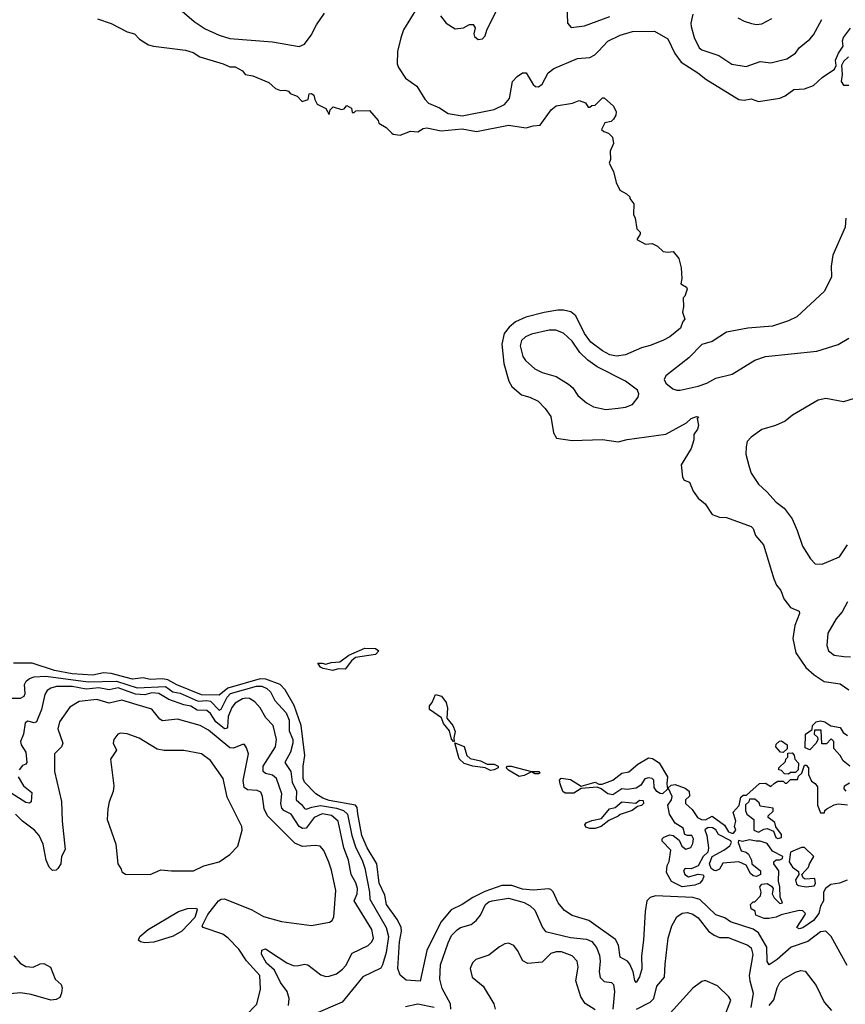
# Model space of a CAD drawing. Extents: x 2086813 to 2278017, y 548126 to 753336.
# Tile 203 of 256: x 2130660 to 2135315, y 653762 to 659314. Entities that reach past the tile are written whole.
import ezdxf

# ---------------------------------------------------------------- set-up
doc = ezdxf.new("R2010")
doc.units = 0

msp = doc.modelspace()

# ---------------------------------------------------------------- linework, layer by layer
at = {"layer": '0CON10XD'}
for points in [[(2133745.6, 659395), (2133748, 659295), (2133769.3, 659269.3), (2133845, 659280), (2133987.5, 659332.5)], [(2131575, 659362.7), (2131643.2, 659303.2), (2131705, 659262.7), (2131785, 659226.2), (2131845, 659208), (2132085, 659189.6), (2132235, 659163.3), (2132265, 659175.8), (2132302.9, 659227.1), (2132333.7, 659285), (2132378.9, 659351.1)], [(2132902.8, 659385), (2132823.5, 659256.5), (2132808.3, 659211.7), (2132790.5, 659135), (2132788.1, 659065), (2132795, 659043.8), (2132834.6, 658985), (2132899.1, 658939.2), (2132943.2, 658865), (2132965, 658842.6), (2133026.6, 658816.6), (2133075, 658784.4), (2133155, 658772.1), (2133335, 658808.4), (2133393.6, 658836.4), (2133420.9, 658869.2), (2133439.1, 658965), (2133465, 658993.5), (2133495, 659014.2), (2133515, 659013.8), (2133555, 658948.1), (2133568.1, 658938.1), (2133585, 658936.2), (2133605, 658950), (2133640.3, 659015), (2133670.8, 659039.2), (2133805, 659094.4), (2133875, 659100), (2133902.5, 659115), (2133923.8, 659136.2), (2133976.5, 659193.4), (2134045, 659227.2), (2134115, 659246.7), (2134238.7, 659248.7), (2134315, 659206.2), (2134353.5, 659123.5), (2134390, 659075), (2134483.5, 659015), (2134528.5, 658978.5), (2134714.6, 658864.6), (2134745, 658859.5), (2134785, 658866.7), (2134825, 658852.9), (2134945, 658871.9), (2134975, 658884.4), (2135025, 658919.6), (2135085.3, 658924.7), (2135135, 658942.2), (2135185, 658987.1), (2135253.3, 659035), (2135263.3, 659055), (2135260, 659085), (2135275.7, 659125), (2135302, 659165), (2135298.2, 659195), (2135305, 659213.1), (2135345, 659265.7)], [(2133032, 659335), (2133064.3, 659294.3), (2133115, 659262), (2133162.3, 659267.7), (2133195, 659286.7), (2133216.1, 659286.1), (2133228.3, 659268.3), (2133221.2, 659235), (2133225, 659220), (2133245, 659202.5), (2133270, 659205), (2133285, 659222.5), (2133293.3, 659255), (2133318.8, 659305), (2133358.3, 659381.7)], [(2134454.5, 659345), (2134444.5, 659295), (2134446.7, 659275), (2134463.1, 659213.1), (2134490.8, 659155), (2134505, 659144.4), (2134601.7, 659111.7), (2134675, 659063.5), (2134755, 659049.2), (2134835, 659077.7), (2134895, 659070.6), (2134985, 659094), (2135034.4, 659125.6), (2135054.3, 659155), (2135115, 659204.3), (2135135, 659228), (2135181.9, 659315)], [(2131098.8, 659318.8), (2131175, 659293.3), (2131265, 659246.2), (2131307.5, 659235), (2131335, 659203.3), (2131385, 659172.5), (2131414.1, 659164.1), (2131595, 659142), (2131638, 659128), (2131674.4, 659104.4), (2131807.5, 659065), (2131845, 659048), (2131875, 659048.8), (2131916.4, 659026.4), (2131930, 659005), (2131975, 658997.5), (2132065, 658958.8), (2132102.5, 658925), (2132130, 658915), (2132155, 658916.2), (2132175, 658910), (2132185, 658897.5), (2132225, 658882.5), (2132253, 658853), (2132286.4, 658863.6), (2132292.5, 658895), (2132305, 658897.5), (2132318.3, 658888.3), (2132323, 658863), (2132337, 658837), (2132385, 658812.5), (2132405, 658780), (2132410, 658805), (2132427, 658823), (2132475, 658807.5), (2132488.3, 658811.7), (2132505, 658830), (2132530, 658815), (2132535, 658790), (2132545, 658790), (2132555, 658800), (2132631.7, 658801.7), (2132680, 658745), (2132685, 658730), (2132726.4, 658706.4), (2132757.5, 658675), (2132765, 658667.5), (2132805, 658662.5), (2132863.9, 658686.1), (2132905, 658682.5), (2132935, 658700), (2132955, 658703.3), (2133036.4, 658686.4), (2133155, 658697.7), (2133235, 658684.3), (2133415, 658718.9), (2133516.1, 658703.9), (2133555, 658716.2), (2133595, 658720), (2133656.2, 658805), (2133685, 658827.5), (2133776.2, 658843.8), (2133815, 658857.5), (2133850, 658845), (2133865, 658820), (2133875, 658820), (2133885, 658830), (2133905, 658832.5), (2133945, 658873.3), (2133955, 658873.3), (2134006.9, 658826.9), (2134023.6, 658795), (2134021.5, 658775), (2134007.7, 658752.3), (2133995, 658740), (2133958.3, 658731.7), (2133940, 658695), (2133953, 658683), (2133980, 658675), (2134001.7, 658651.7), (2134007.5, 658615), (2133988.3, 658571.7), (2133990, 658525), (2133982.5, 658505), (2134007.7, 658457.7), (2134022.5, 658395), (2134043, 658353), (2134081.7, 658331.7), (2134100, 658315), (2134100, 658305), (2134122.5, 658275), (2134120, 658215), (2134130, 658195), (2134140, 658135), (2134157.5, 658115), (2134157.5, 658105), (2134140, 658075), (2134188.3, 658048.3), (2134225, 658052.5), (2134255, 658037.5), (2134287.7, 658007.7), (2134315, 658003.3), (2134345, 658007.5), (2134377, 657967), (2134390, 657915), (2134392.5, 657855), (2134387.5, 657825), (2134420, 657805), (2134422.5, 657795), (2134410, 657755), (2134400, 657745), (2134402.5, 657695), (2134397.5, 657665), (2134410, 657625), (2134398.3, 657611.7), (2134385.8, 657575), (2134325, 657525.7), (2134286.7, 657505), (2134215, 657476), (2134165, 657464.2), (2134075.4, 657424.6), (2134025, 657416.4), (2133988, 657425), (2133945, 657446), (2133880, 657495), (2133843.8, 657545), (2133795, 657644.5), (2133767.1, 657667.1), (2133725, 657676), (2133694.8, 657675.2), (2133616.2, 657663.8), (2133514, 657636), (2133455, 657609.7), (2133419.9, 657580.1), (2133392.1, 657545), (2133377.4, 657485), (2133389.2, 657375), (2133417.3, 657275), (2133435, 657246.5), (2133488.2, 657198.2), (2133535.8, 657185.8), (2133583.1, 657163.1), (2133622.4, 657122.4), (2133655, 657076.7), (2133669.2, 656985), (2133686.7, 656955), (2133775, 656940.5), (2133945, 656946.4), (2134035, 656933.1), (2134085, 656946.9), (2134303.2, 656976.8), (2134418.8, 657041.2), (2134445, 657066.2), (2134475, 657077.5), (2134487.5, 657075), (2134480, 657065), (2134486.2, 657026.2), (2134481.2, 657005), (2134460, 656975), (2134460, 656945), (2134445, 656896.7), (2134388.8, 656805), (2134397.5, 656735), (2134407, 656717), (2134436.4, 656706.4), (2134457.5, 656655), (2134486.1, 656616.1), (2134523.8, 656585), (2134564.4, 656524.4), (2134605, 656509.2), (2134645, 656507.1), (2134785, 656456.2), (2134796.2, 656445), (2134808.8, 656405), (2134853, 656353), (2134911.2, 656161.2), (2134926.5, 656126.5), (2134950.6, 656095), (2134968.8, 656048.8), (2135005, 656000), (2135055, 655980), (2135056, 655965), (2135031.2, 655898.8), (2135019.2, 655825), (2135035.5, 655745), (2135091.4, 655661.4), (2135139.4, 655619.4), (2135195, 655583.1), (2135285, 655568.5), (2135335, 655534.6)], [(2134708.6, 659325), (2134745, 659305.5), (2134786.9, 659293.1), (2134815, 659287.1), (2134845, 659290), (2134900.2, 659319.8)], [(2135332.5, 659105), (2135305, 659078.8), (2135293.3, 659055), (2135298.1, 659005), (2135291.9, 658965), (2135305.5, 658945.5), (2135334.4, 658945.6)], [(2135317.1, 658195), (2135314.5, 658145), (2135244.6, 657985.4), (2135234.5, 657925), (2135237.5, 657865), (2135196.9, 657783.1), (2135041.4, 657638.6), (2134995, 657615.8), (2134905, 657585.3), (2134765, 657575.3), (2134645, 657552.1), (2134565, 657499.5), (2134505, 657481.8), (2134432.7, 657407.3), (2134303.3, 657305), (2134293.3, 657285), (2134302.5, 657265), (2134343, 657233), (2134365, 657224.2), (2134384.2, 657224.2), (2134485, 657248.5), (2134535, 657264.7), (2134585, 657292.1), (2134677.5, 657315), (2134805, 657393.6), (2134865.5, 657415.5), (2135155, 657444.5), (2135275, 657482.7), (2135335, 657519.1)], [(2133965, 657116.4), (2134035, 657124.4), (2134075, 657128.9), (2134115.5, 657144.5), (2134146.7, 657185), (2134150, 657205), (2134143.3, 657225), (2134076.4, 657276.3), (2133916.5, 657356.5), (2133863.3, 657393.3), (2133818.1, 657438.1), (2133775, 657501.8), (2133725.9, 657545.9), (2133682.7, 657562.7), (2133645, 657563.1), (2133545, 657541.2), (2133511.4, 657525), (2133489.4, 657505), (2133481.2, 657475), (2133497.3, 657415), (2133512.4, 657392.4), (2133565, 657345.5), (2133605, 657325.5), (2133685, 657301.5), (2133755, 657259.4), (2133777.6, 657237.6), (2133805.8, 657195), (2133855, 657152.9), (2133895, 657131.9), (2133965, 657116.4)], [(2135365, 657178.6), (2135305, 657159.5), (2135205, 657177.5), (2135161.9, 657168.1), (2135018, 657085), (2134975, 657050.5), (2134922, 657025), (2134845, 657003.6), (2134785, 656960.6), (2134761.1, 656935), (2134755.7, 656905.7), (2134754.4, 656865), (2134772.1, 656792.1), (2134785, 656756.7), (2134825.6, 656695.6), (2134871.5, 656651.5), (2134925, 656594.3), (2134970.6, 656560.6), (2135015, 656500), (2135044.4, 656434.4), (2135074, 656345), (2135118.8, 656275), (2135145, 656246.2), (2135185, 656244.2), (2135282.5, 656285), (2135327.6, 656352.4)], [(2135327.6, 656032.4), (2135297.3, 655975), (2135263.5, 655935), (2135215.5, 655854.5), (2135211.4, 655785), (2135220, 655755), (2135251.3, 655731.3), (2135306.5, 655723.5), (2135345, 655721.2)], [(2132425, 655644.2), (2132370, 655655), (2132355, 655663.3), (2132340, 655685), (2132365, 655686.7), (2132385, 655680), (2132415, 655690), (2132465, 655693.8), (2132515, 655731.2), (2132605, 655770.8), (2132665, 655768.1), (2132683.8, 655755), (2132665, 655734), (2132552.5, 655717.5), (2132530.5, 655699.5), (2132495, 655652), (2132455, 655654.2), (2132425, 655644.2)], [(2135325, 653981.4), (2135234.3, 654145), (2135205, 654175.7), (2135175, 654170.8), (2135104.1, 654115.9), (2135009.6, 654085), (2134930.9, 654015), (2134885, 653985.6), (2134873.7, 654003.7), (2134873.1, 654085), (2134825, 654165.5), (2134795, 654186.2), (2134668.4, 654228.4), (2134635, 654250.3), (2134585, 654267.5), (2134495, 654354), (2134455, 654364), (2134245, 654373.3), (2134215.3, 654364.7), (2134196, 654346), (2134185.9, 654285), (2134177.6, 654125), (2134166.6, 654035), (2134167.3, 653962.7), (2134155, 653918), (2134135, 653886.2), (2134127.3, 653897.3), (2134119.1, 653945), (2134099.1, 653989.1), (2134086.1, 654006.1), (2134045, 654028.8), (2134036.8, 654096.8), (2134018.7, 654128.7), (2133868.2, 654235), (2133775, 654264.1), (2133732.3, 654292.3), (2133695.4, 654335), (2133666.8, 654396.8), (2133655, 654409.4), (2133643.3, 654413.3), (2133555, 654406), (2133495, 654412.4), (2133435, 654431.9), (2133378.5, 654431.5), (2133282.3, 654397.7), (2133214.6, 654365.4), (2133155, 654326), (2133092.5, 654295), (2133033.7, 654226.3), (2132955.4, 654065), (2132917.3, 653892.7), (2132839.3, 653899.3), (2132805, 653927.5), (2132791.8, 653965), (2132800.7, 654115), (2132812.9, 654175), (2132810, 654195), (2132789.1, 654239.1), (2132727.7, 654325), (2132718.6, 654378.6), (2132686.2, 654445), (2132673.9, 654555), (2132619, 654645), (2132588.2, 654715), (2132567, 654837), (2132562.1, 654872.1), (2132552.3, 654885), (2132405, 654911.3), (2132368.7, 654925), (2132330, 654950), (2132264.7, 655015), (2132258.8, 655035), (2132258, 655105), (2132268.1, 655165), (2132247.4, 655335), (2132207.9, 655447.9), (2132157, 655535), (2132129.2, 655565), (2132046.6, 655596.6), (2132015, 655598.3), (2131833.9, 655545), (2131785, 655505.8), (2131685, 655508), (2131545, 655564.4), (2131495, 655592.1), (2131465, 655597.6), (2131395, 655594.2), (2131355, 655602.5), (2131295, 655595.6), (2131175, 655627.4), (2131132.1, 655632.1), (2131071.6, 655618.4), (2130955, 655626.3), (2130855, 655645.1), (2130730, 655685), (2130624, 655685)], [(2130605, 655487.9), (2130665, 655489), (2130685, 655500.5), (2130690.6, 655515), (2130686.8, 655565), (2130695.9, 655584.1), (2130715, 655599.2), (2130741.2, 655608.8), (2130807.1, 655612.9), (2131045, 655580.8), (2131205, 655584.8), (2131322.4, 655547.6), (2131481.1, 655555), (2131523.4, 655523.4), (2131565, 655516.6), (2131665, 655471.3), (2131715, 655476), (2131735, 655471.3), (2131785, 655420), (2131795, 655425.9), (2131828.5, 655495), (2131848.8, 655515), (2131995.6, 655555.6), (2132025, 655555.9), (2132053.1, 655543.1), (2132073.6, 655523.6), (2132097.9, 655475), (2132161.3, 655405), (2132179.7, 655365), (2132179.2, 655305), (2132199.5, 655255), (2132200.4, 655235), (2132186.5, 655185), (2132155.3, 655125), (2132187.7, 655075), (2132195.1, 655015), (2132219.5, 654965), (2132217.9, 654915), (2132249.1, 654889.1), (2132265.6, 654865.6), (2132275, 654862.4), (2132306.2, 654873.8), (2132355, 654883.6), (2132445, 654868.5), (2132484.9, 654854.9), (2132507.2, 654835), (2132532.2, 654715), (2132554.8, 654645), (2132590.4, 654575), (2132605, 654530), (2132632.4, 654395), (2132634.8, 654355), (2132725.7, 654195), (2132738.6, 654145), (2132726, 654054), (2132705.6, 653984.4), (2132695, 653966.5), (2132595, 653917.1), (2132477.3, 653775), (2132315.9, 653704.1)], [(2132174.7, 653755.3), (2132178.1, 653795), (2132167.9, 653835), (2132129.4, 653885), (2132095.7, 653955.7), (2132051.6, 653995), (2132023, 654045), (2132025, 654067.8), (2132045, 654075.5), (2132117.7, 654027.7), (2132165, 653996.4), (2132200.9, 653980.9), (2132225, 653979.5), (2132265, 653988.9), (2132285, 653985.6), (2132357.8, 653927.8), (2132385, 653918.9), (2132405, 653920.5), (2132445.8, 653935), (2132480.2, 653959.8), (2132498.5, 653981.5), (2132535, 654050), (2132625, 654094.5), (2132645.3, 654114.7), (2132654, 654136), (2132646.1, 654185), (2132546.1, 654345), (2132563.3, 654385), (2132564.3, 654415), (2132555, 654446.5), (2132529.1, 654495), (2132513.7, 654575), (2132487.1, 654645), (2132454.8, 654795), (2132417.6, 654827.6), (2132365, 654836.5), (2132320.6, 654815), (2132275, 654756.5), (2132255, 654754.3), (2132235.3, 654765), (2132191.2, 654835), (2132148.9, 654855), (2132138.5, 654868.5), (2132132.4, 654895), (2132138.6, 654948.6), (2132106.7, 655035), (2132085, 655054.2), (2132045, 655063.8), (2132032.5, 655075), (2132031.9, 655105), (2132102.7, 655215), (2132106.9, 655255), (2132089.6, 655335), (2132046.8, 655376.8), (2132015, 655433.5), (2131985, 655468.2), (2131955.8, 655485.8), (2131935, 655488.6), (2131915, 655484.7), (2131875, 655460.8), (2131855.2, 655435), (2131836, 655385), (2131830.8, 655325), (2131825, 655316.9), (2131815, 655316.2), (2131764.7, 655354.7), (2131735, 655401.4), (2131715, 655418.3), (2131661.1, 655421.1), (2131625, 655443), (2131585, 655450.7), (2131500.8, 655480.8), (2131444.4, 655514.4), (2131405, 655518), (2131365, 655507.9), (2131312, 655512), (2131215, 655547.3), (2131163.8, 655536.2), (2131105, 655546.7), (2131035, 655540.1), (2130955, 655553.7), (2130866.3, 655553.7), (2130835, 655545.8), (2130815, 655531.1), (2130800.5, 655509.5), (2130781.9, 655425), (2130755, 655355.7), (2130741.3, 655348.7), (2130705, 655358.9), (2130690.6, 655349.4), (2130681.8, 655285), (2130664.4, 655245), (2130668.2, 655225), (2130693.4, 655183.4), (2130700, 655125), (2130694.5, 655115.5), (2130675, 655109.1), (2130655.9, 655085)], [(2133105, 655243.3), (2133095, 655257.5), (2133083.6, 655303.6), (2133050, 655345), (2133037.5, 655377.5), (2132970, 655425), (2132970, 655445), (2132985.6, 655464.4), (2133005, 655510), (2133038.9, 655498.9), (2133063.8, 655465), (2133071.7, 655431.7), (2133068.6, 655375), (2133102.5, 655335), (2133115, 655300), (2133107.5, 655265), (2133110, 655245), (2133105, 655243.3)], [(2131930, 653695), (2131996.2, 653763.8), (2132017.9, 653847.9), (2132012.7, 653925), (2131938.4, 654008.4), (2131895, 654074.3), (2131835, 654136), (2131805, 654158), (2131693.3, 654195), (2131689.2, 654205), (2131720.5, 654269.5), (2131781.4, 654345), (2131795, 654354.7), (2131815, 654357.6), (2131968, 654295), (2132035, 654258.2), (2132135, 654229.4), (2132305, 654207.1), (2132406.7, 654225), (2132422, 654235), (2132430, 654255), (2132441.3, 654405), (2132418.5, 654518.5), (2132403.2, 654563.2), (2132375, 654630), (2132353.4, 654653.4), (2132325, 654658.2), (2132255, 654652), (2132211.7, 654671.7), (2132056.6, 654825), (2132038.1, 654865), (2132029.3, 654935), (2132018.5, 654958.5), (2131998.5, 654968.5), (2131945, 654971.1), (2131924.8, 654984.8), (2131918.9, 655025), (2131949.2, 655175), (2131938.9, 655208.9), (2131926.4, 655226.4), (2131915, 655228.1), (2131865, 655207.4), (2131845, 655208.6), (2131725, 655308.2), (2131677.1, 655335), (2131549.6, 655370.4), (2131465, 655361.6), (2131450.5, 655370.5), (2131405, 655426.2), (2131321.7, 655451.7), (2131235, 655477.5), (2131165, 655461), (2131095, 655480.2), (2130995, 655469.1), (2130941.9, 655438.1), (2130884.6, 655355), (2130875.4, 655315), (2130903.3, 655235), (2130895.7, 655215), (2130856.7, 655175), (2130855.5, 655075), (2130895.9, 654905.9), (2130899.5, 654795), (2130915.7, 654635), (2130896, 654595), (2130892, 654555), (2130875, 654528.8), (2130865, 654518.8), (2130845, 654516.2), (2130825.7, 654535.7), (2130809.1, 654575), (2130791.2, 654665), (2130769.5, 654715), (2130742.5, 654745), (2130674.8, 654794.8), (2130635, 654835.4)], [(2135340, 655105), (2135302.5, 655135), (2135286.1, 655166.1), (2135250, 655205), (2135250, 655245), (2135235, 655260), (2135208.3, 655231.7), (2135181.7, 655231.7), (2135178.3, 655308.3), (2135141.7, 655308.3), (2135140, 655285), (2135158.3, 655268.3), (2135160, 655255), (2135150, 655235), (2135115, 655197.5), (2135088.3, 655208.3), (2135090, 655285), (2135128.3, 655311.7), (2135130, 655335), (2135150, 655355), (2135175, 655360), (2135200, 655355), (2135233, 655333), (2135285, 655322.5), (2135302.5, 655295), (2135328, 655278)], [(2131395, 654494.2), (2131455, 654520), (2131515, 654514.3), (2131640, 654515), (2131697.7, 654542.3), (2131785, 654566), (2131845, 654606.9), (2131888.9, 654655), (2131914.3, 654745), (2131912.5, 654765), (2131829.6, 654929.6), (2131806, 655036), (2131736.2, 655136.2), (2131685, 655174.4), (2131585.8, 655194.2), (2131475, 655193.1), (2131435, 655201.4), (2131332.6, 655262.6), (2131265, 655287.5), (2131228.3, 655291.7), (2131213.3, 655285), (2131190, 655255), (2131187.5, 655235), (2131206, 655195), (2131171.2, 655145), (2131190, 654995), (2131186.8, 654963.2), (2131164, 654905), (2131156, 654865), (2131152.9, 654805), (2131201.2, 654665), (2131213.8, 654555), (2131232.5, 654525), (2131235, 654510), (2131256.2, 654496.2), (2131395, 654494.2)], [(2133315, 655081.2), (2133285, 655096.2), (2133215, 655105.7), (2133165, 655120), (2133137.4, 655147.4), (2133112.5, 655237.5), (2133166.6, 655216.6), (2133181.4, 655165), (2133198.7, 655148.7), (2133257.5, 655135), (2133295, 655116.9), (2133335, 655116.5), (2133357.5, 655105), (2133357.5, 655095), (2133335, 655083.8), (2133315, 655081.2)], [(2134965, 655182.5), (2134950, 655185), (2134922.5, 655215), (2134925, 655230), (2134943, 655247), (2134955, 655247.5), (2134987.5, 655225), (2134987.5, 655202.5), (2134965, 655182.5)], [(2134995, 655060), (2134971.7, 655061.7), (2134955, 655080), (2134940, 655085), (2134940, 655095), (2134978.3, 655131.7), (2134980, 655145), (2134990, 655155), (2134991.7, 655178.3), (2135015, 655180), (2135027, 655167), (2135030, 655145), (2135051.7, 655121.7), (2135050, 655085), (2135035, 655070), (2135005, 655070), (2134995, 655060)], [(2134005, 654943.8), (2133975, 654950), (2133938.2, 654978.2), (2133916, 654986), (2133825, 654980), (2133785, 654953.8), (2133735, 654953.3), (2133723, 654963), (2133707.5, 655005), (2133704, 655026), (2133712.5, 655037.5), (2133765, 655030.8), (2133825, 654992.5), (2133905, 655015.7), (2133925, 655003.8), (2133943.9, 655003.9), (2134005, 655026), (2134054.3, 655065.7), (2134095, 655073.8), (2134144.2, 655115.8), (2134205, 655152.9), (2134228.5, 655148.5), (2134265, 655124), (2134312, 655045), (2134308, 655005), (2134312.5, 654975), (2134285, 654950), (2134270.3, 654950.3), (2134252.2, 654962.2), (2134237.1, 654985), (2134235.7, 655025.7), (2134225, 655036), (2134205, 655040), (2134185, 655033.8), (2134161.2, 654998.8), (2134135, 654982), (2134085, 654973.8), (2134055, 654976.7), (2134005, 654943.8)], [(2133475, 655047.5), (2133415, 655082.5), (2133403.3, 655096.7), (2133410, 655105), (2133430, 655105), (2133546, 655076), (2133587.5, 655075), (2133592.5, 655065), (2133585, 655062), (2133565, 655062.5), (2133545, 655072.5), (2133505, 655052.5), (2133475, 655047.5)], [(2135325, 654462.5), (2135282.5, 654445), (2135232.7, 654437.3), (2135204.1, 654415.9), (2135192.5, 654395), (2135191.2, 654345), (2135175.7, 654315), (2135165, 654274), (2135135.5, 654235), (2135075, 654194.3), (2135055, 654187.5), (2135042.5, 654195), (2135086.7, 654265), (2135090, 654275), (2135075, 654290), (2135055, 654290.8), (2134953.6, 654266.4), (2134925, 654253.3), (2134883, 654247), (2134857, 654247), (2134810, 654265), (2134807, 654287), (2134785, 654300), (2134780, 654325), (2134795, 654340), (2134805, 654340), (2134837.5, 654375), (2134840, 654395), (2134832.5, 654425), (2134845, 654440), (2134875, 654443.3), (2134899.3, 654429.3), (2134907.5, 654415), (2134903.3, 654385), (2134913, 654363), (2134945, 654330), (2134960, 654335), (2134947, 654367), (2134946.2, 654425), (2134937.3, 654457.3), (2134940, 654515), (2134912.5, 654555), (2134912.5, 654565), (2134925, 654577.5), (2134945, 654577.5), (2134960, 654585), (2134962.5, 654595), (2134905, 654626.2), (2134875, 654668.8), (2134835, 654682.5), (2134811.7, 654681.7), (2134775, 654690), (2134735, 654680), (2134713.3, 654686.7), (2134710, 654675), (2134727, 654627), (2134755, 654620), (2134769.5, 654609.5), (2134786.7, 654575), (2134787.5, 654555), (2134836.7, 654515), (2134836.7, 654495), (2134815, 654482.5), (2134795, 654486.7), (2134780.5, 654500.5), (2134756.4, 654546.4), (2134715, 654566.2), (2134625, 654557.5), (2134606.2, 654525), (2134585, 654515.8), (2134575, 654516), (2134558.1, 654528.1), (2134549.2, 654555), (2134564.2, 654595.8), (2134629.1, 654630.9), (2134663.3, 654656.7), (2134672.5, 654675), (2134670, 654685), (2134599.7, 654719.7), (2134585, 654746.2), (2134566.7, 654756.7), (2134541.4, 654758.6), (2134523.6, 654746.4), (2134534.4, 654714.4), (2134544.3, 654645), (2134540.5, 654619.5), (2134513.3, 654595), (2134485, 654542.5), (2134445, 654526.7), (2134412.5, 654527.5), (2134403.3, 654516.7), (2134410, 654495), (2134430.7, 654480.7), (2134485, 654496.2), (2134513, 654493), (2134517.5, 654485), (2134510, 654465), (2134493.8, 654445), (2134466, 654434), (2134395, 654424.7), (2134334, 654455), (2134306.7, 654505), (2134311.2, 654545), (2134322, 654568), (2134331.7, 654631.7), (2134283, 654683), (2134282.5, 654695), (2134292.5, 654705), (2134325, 654718.8), (2134343.6, 654713.6), (2134377.7, 654687.7), (2134393.9, 654653.9), (2134415, 654637.5), (2134443.3, 654646.7), (2134455, 654670), (2134458, 654695), (2134450, 654715), (2134425, 654713.8), (2134410.5, 654720.5), (2134400, 654755), (2134355, 654783.8), (2134324.1, 654834.1), (2134313.3, 654885), (2134334.4, 654915.6), (2134339.4, 654935), (2134316.4, 654983.6), (2134332.9, 654997.1), (2134355, 655002), (2134411.7, 654981.7), (2134433.8, 654963.8), (2134436.4, 654936.4), (2134414.2, 654915), (2134413.1, 654895), (2134451.7, 654861.7), (2134481.2, 654815), (2134504.4, 654804.4), (2134527.5, 654802.5), (2134565, 654822.5), (2134633, 654773), (2134656.7, 654735), (2134675, 654726.7), (2134685, 654727.5), (2134697.5, 654745), (2134690, 654765), (2134697.5, 654795), (2134682.5, 654845), (2134717, 654883), (2134725, 654930), (2134738.3, 654941.7), (2134757.5, 654942.5), (2134831.7, 655008.3), (2134865, 655010), (2134895, 654990), (2134915, 655010), (2134935, 655020), (2134965, 655020), (2134975, 655010), (2134985, 655010), (2135005, 655030), (2135045, 655030), (2135051.7, 655048.3), (2135070, 655065), (2135085, 655110), (2135095, 655110), (2135107.5, 655095), (2135108.3, 655058.3), (2135125, 655020), (2135145, 655007.5), (2135158.3, 654988.3), (2135157.5, 654885), (2135175, 654842.5), (2135198.3, 654841.7), (2135200, 654855), (2135210, 654865), (2135253, 654887), (2135275, 654892.5), (2135327, 654887)], [(2130651, 655045), (2130680.3, 654995), (2130727.1, 654957.1), (2130725, 654903.8), (2130715, 654896.7), (2130695, 654900.3), (2130612.1, 654952.1)], [(2135320, 654965), (2135308.3, 654978.3), (2135310, 654995), (2135338.3, 655011.7)], [(2133905, 654754), (2133875, 654754), (2133851.7, 654761.7), (2133846.7, 654775), (2133853.3, 654785), (2133885, 654798), (2133940.7, 654809.3), (2133985, 654863.8), (2134017.7, 654872.3), (2134055, 654903.3), (2134133.3, 654896.7), (2134155, 654913.3), (2134175, 654912.5), (2134176.7, 654895), (2134165, 654882.5), (2134143, 654877), (2134113.9, 654856.1), (2134045, 654833.3), (2134035, 654823.3), (2133980.8, 654799.2), (2133937.5, 654765), (2133905, 654754)], [(2134935, 654696.7), (2134955, 654702.5), (2134955, 654720), (2134923, 654763), (2134917, 654787), (2134880, 654815), (2134880, 654825), (2134908.3, 654851.7), (2134908.3, 654868.3), (2134835, 654880), (2134828.3, 654898.3), (2134805, 654920), (2134775, 654920), (2134770, 654905), (2134753, 654887), (2134752.5, 654855), (2134760, 654835), (2134800, 654805), (2134800, 654745), (2134825, 654733.3), (2134855, 654750), (2134875, 654753.3), (2134909.3, 654739.3), (2134922.7, 654702.7), (2134935, 654696.7)], [(2135095, 654424.2), (2135139.3, 654430.7), (2135146.7, 654443.3), (2135142.5, 654472.5), (2135088.8, 654468.8), (2135076.4, 654476.4), (2135070, 654495), (2135107.5, 654535), (2135112.5, 654555), (2135137.5, 654595), (2135085, 654647.5), (2135067, 654647), (2135005, 654620), (2134997.5, 654565), (2135017.5, 654535), (2135051.7, 654511.7), (2135052.5, 654495), (2135033.8, 654465), (2135039.5, 654439.5), (2135051.7, 654431.7), (2135095, 654424.2)], [(2133090.8, 653735), (2133088.9, 653765), (2133041.3, 653851.3), (2133028.8, 653905), (2133033, 653985), (2133075, 654109.4), (2133095, 654150), (2133126.9, 654183.1), (2133145, 654195.4), (2133205, 654213.4), (2133234, 654235), (2133257.5, 654265), (2133285.3, 654325), (2133305, 654340.8), (2133323.8, 654346.2), (2133415, 654360.7), (2133505, 654336.2), (2133538.3, 654318.3), (2133565, 654292.7), (2133607.1, 654195), (2133625, 654173.6), (2133765, 654139.7), (2133855, 654130.7), (2133885, 654116.2), (2133912.2, 654082.2), (2133928.9, 654038.9), (2133932, 654005), (2133926.5, 653945), (2133933.3, 653913.3), (2133955, 653891.2), (2133995.9, 653885.9), (2134007.1, 653875), (2134012.6, 653835), (2134004.1, 653735)], [(2131365, 654108.8), (2131340, 654115), (2131330, 654125), (2131337.5, 654145), (2131383.8, 654185), (2131555, 654285.6), (2131605, 654302.5), (2131656.7, 654305), (2131660, 654295), (2131647.4, 654252.6), (2131574.2, 654175), (2131525, 654147.5), (2131415, 654113.3), (2131365, 654108.8)], [(2134137.7, 653735), (2134214.6, 653775), (2134235.4, 653795), (2134252.3, 653865), (2134294.7, 653915), (2134299.7, 653989.7), (2134316.5, 654135), (2134337.5, 654205), (2134365, 654255.5), (2134394.2, 654275.8), (2134425, 654280.4), (2134455, 654270.8), (2134485, 654250.9), (2134544.4, 654174.4), (2134575, 654151.5), (2134605, 654139.3), (2134655, 654139.3), (2134765, 654095.5), (2134785, 654080.8), (2134792.8, 654042.8), (2134773.4, 653925), (2134775.7, 653895), (2134795.2, 653825), (2134781.6, 653745)], [(2133905, 653731.4), (2133847.4, 653767.4), (2133823.3, 653805), (2133795.5, 653895), (2133808, 653972), (2133803.5, 654005), (2133775, 654035.9), (2133715, 654058.2), (2133685, 654058.2), (2133655, 654048.2), (2133605, 653999.4), (2133525, 653992.9), (2133497, 654007), (2133467.1, 654065), (2133445, 654094), (2133415, 654108), (2133395, 654104), (2133365, 654087.1), (2133305, 654040), (2133231.2, 654015), (2133213.4, 653996.6), (2133200, 653965), (2133210, 653915), (2133272, 653865), (2133332.9, 653765), (2133340.5, 653735)], [(2130625.7, 654035.7), (2130662.5, 653995), (2130695, 653975.6), (2130735, 653971.2), (2130775, 653990), (2130795, 653992.2), (2130832.4, 653972.4), (2130859.2, 653905), (2130893.3, 653875), (2130899.1, 653855), (2130895.6, 653825), (2130885, 653801.6), (2130865, 653788.8), (2130835, 653785.6), (2130725, 653817.9), (2130665, 653826.8), (2130605, 653821.3)], [(2134885.4, 653755), (2134912.6, 653787.4), (2134930.6, 653855), (2134946.2, 653885), (2134965, 653903.6), (2135035, 653943.5), (2135065, 653953.3), (2135089.1, 653949.1), (2135150.7, 653869.3), (2135195.6, 653775), (2135236.9, 653726.9)], [(2134626.6, 653673.4), (2134669.4, 653785), (2134657.5, 653805), (2134595, 653866), (2134525, 653896), (2134505, 653892), (2134455, 653854.2), (2134328.1, 653711.9)], [(2132835, 653750.5), (2132905, 653764.6), (2132997.2, 653747.2)]]:
    msp.add_lwpolyline(points, dxfattribs=at)

doc.saveas('drawing.dxf')
